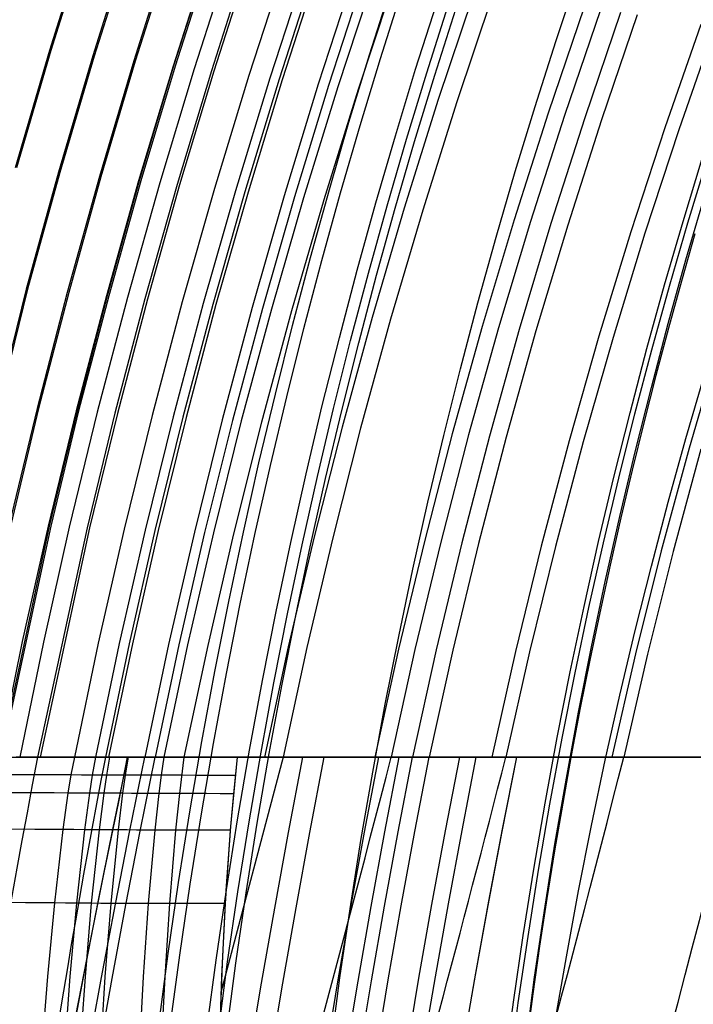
# Model space of a CAD drawing. Extents: x 112 to 670, y -274 to 273.
# Tile 20 of 84: x 130 to 160, y 15 to 59. Entities that reach past the tile are written whole.
import ezdxf

# ---------------------------------------------------------------- set-up
doc = ezdxf.new("R2010")
doc.units = 0
doc.layers.add('PREDEFINITO', color=7, linetype='CONTINUOUS')

msp = doc.modelspace()

# ---------------------------------------------------------------- linework, layer by layer
at = {"layer": 'PREDEFINITO'}
for p, q in [((133.253, 62.615, 143.615), (131.612, 57.366, 143.598)), ((133.311, 62.607, 142.438), (131.671, 57.359, 142.421)), ((135.187, 62.328, 105.339), (133.549, 57.122, 105.324)), ((135.249, 62.319, 104.161), (133.611, 57.114, 104.146)), ((137.011, 62.057, 72.186), (135.375, 56.892, 72.172)), ((137.08, 62.047, 71.012), (135.445, 56.883, 70.998)), ((138.784, 61.785, 271.655), (137.142, 56.663, 271.642)), ((138.796, 61.792, 42.756), (137.163, 56.667, 42.743)), ((138.865, 61.782, 41.572), (137.232, 56.658, 41.56)), ((139.727, 61.645, 271.619), (138.086, 56.544, 271.606)), ((140.484, 61.542, 18.511), (138.853, 56.454, 18.5)), ((140.597, 61.525, 17.366), (138.967, 56.44, 17.356)), ((142.171, 61.282, 271.458), (140.533, 56.236, 271.445)), ((143.107, 61.143, 271.33), (141.47, 56.118, 271.317)), ((143.51, 61.093, -6.806), (141.884, 56.073, -6.816)), ((143.653, 61.072, -8.039), (142.027, 56.054, -8.049)), ((145.26, 60.835, -15.327), (143.638, 55.853, -15.335)), ((145.716, 60.768, -16.162), (144.095, 55.796, -16.169)), ((146.149, 60.692, 270.513), (144.517, 55.734, 270.502)), ((147.05, 60.558, 270.157), (145.419, 55.62, 270.147)), ((150.641, 60.025, 268.24), (149.015, 55.168, 268.231)), ((151.471, 59.902, 267.679), (149.846, 55.063, 267.67)), ((155.552, 59.297, 264.216), (153.934, 54.548, 264.208)), ((156.284, 59.189, 263.47), (154.667, 54.456, 263.463)), ((157.173, 59.07, -17.878), (155.571, 54.352, -17.875)), ((157.922, 58.958, -17.39), (156.32, 54.257, -17.386)), ((160.764, 58.524, 258.042), (159.154, 53.891, 258.036)), ((161.392, 58.431, 257.161), (159.783, 53.812, 257.155)), ((131.612, 57.366, 143.598), (130.07, 52.105, 143.583)), ((131.671, 57.359, 142.421), (130.128, 52.099, 142.407)), ((133.549, 57.122, 105.324), (132.009, 51.904, 105.311)), ((133.611, 57.114, 104.146), (132.07, 51.897, 104.133)), ((135.375, 56.892, 72.172), (133.837, 51.714, 72.161)), ((135.445, 56.883, 70.998), (133.907, 51.707, 70.987)), ((137.142, 56.663, 271.642), (135.597, 51.526, 271.63)), ((137.163, 56.667, 42.743), (135.626, 51.528, 42.733)), ((137.232, 56.658, 41.56), (135.695, 51.521, 41.549)), ((138.086, 56.544, 271.606), (136.543, 51.428, 271.594)), ((138.853, 56.454, 18.5), (137.319, 51.352, 18.491)), ((138.967, 56.44, 17.356), (137.433, 51.34, 17.346)), ((140.533, 56.236, 271.445), (138.992, 51.173, 271.434)), ((141.47, 56.118, 271.317), (139.93, 51.076, 271.307)), ((141.884, 56.073, -6.816), (140.353, 51.037, -6.824)), ((142.027, 56.054, -8.049), (140.496, 51.022, -8.058)), ((143.638, 55.853, -15.335), (142.11, 50.855, -15.341)), ((144.095, 55.796, -16.169), (142.569, 50.808, -16.175)), ((144.517, 55.734, 270.502), (142.98, 50.759, 270.492)), ((145.419, 55.62, 270.147), (143.883, 50.665, 270.137)), ((149.015, 55.168, 268.231), (147.484, 50.291, 268.223)), ((149.846, 55.063, 267.67), (148.316, 50.204, 267.662)), ((153.934, 54.548, 264.208), (152.409, 49.779, 264.202)), ((154.667, 54.456, 263.463), (153.142, 49.703, 263.456)), ((155.571, 54.352, -17.875), (154.059, 49.615, -17.872)), ((156.32, 54.257, -17.386), (154.809, 49.537, -17.383)), ((159.154, 53.891, 258.036), (157.635, 49.237, 258.03)), ((159.783, 53.812, 257.155), (158.264, 49.171, 257.15)), ((132.009, 51.904, 105.311), (130.566, 46.675, 105.3)), ((132.07, 51.897, 104.133), (130.627, 46.67, 104.123)), ((133.837, 51.714, 72.161), (132.395, 46.525, 72.151)), ((133.907, 51.707, 70.987), (132.465, 46.519, 70.977)), ((135.597, 51.526, 271.63), (134.151, 46.377, 271.621)), ((135.626, 51.528, 42.733), (134.186, 46.377, 42.724)), ((135.695, 51.521, 41.549), (134.255, 46.371, 41.54)), ((136.543, 51.428, 271.594), (135.097, 46.299, 271.584)), ((137.319, 51.352, 18.491), (135.88, 46.238, 18.483)), ((137.433, 51.34, 17.346), (135.994, 46.228, 17.339)), ((138.992, 51.173, 271.434), (137.548, 46.097, 271.425)), ((139.93, 51.076, 271.307), (138.487, 46.02, 271.298)), ((140.353, 51.037, -6.824), (138.917, 45.988, -6.832)), ((140.496, 51.022, -8.058), (139.06, 45.976, -8.065)), ((142.11, 50.855, -15.341), (140.677, 45.844, -15.347)), ((142.569, 50.808, -16.175), (141.137, 45.806, -16.179)), ((142.98, 50.759, 270.492), (141.539, 45.769, 270.484)), ((143.883, 50.665, 270.137), (142.443, 45.694, 270.13)), ((147.484, 50.291, 268.223), (146.047, 45.398, 268.217)), ((148.316, 50.204, 267.662), (146.88, 45.329, 267.656)), ((152.409, 49.779, 264.202), (150.977, 44.992, 264.196)), ((153.142, 49.703, 263.456), (151.711, 44.932, 263.451)), ((154.059, 49.615, -17.872), (152.638, 44.86, -17.87)), ((154.809, 49.537, -17.383), (153.388, 44.798, -17.38)), ((157.635, 49.237, 258.03), (156.207, 44.562, 258.026)), ((158.264, 49.171, 257.15), (156.837, 44.51, 257.146)), ((130.566, 46.675, 105.3), (127.968, 36.196, 105.285)), ((130.627, 46.67, 104.123), (128.029, 36.194, 104.108)), ((132.395, 46.525, 72.151), (131.049, 41.327, 72.143)), ((132.465, 46.519, 70.977), (131.119, 41.322, 70.97)), ((134.151, 46.377, 271.621), (132.8, 41.218, 271.613)), ((134.186, 46.377, 42.724), (132.841, 41.217, 42.717)), ((134.255, 46.371, 41.54), (132.911, 41.213, 41.534)), ((135.097, 46.299, 271.584), (133.747, 41.16, 271.577)), ((135.88, 46.238, 18.483), (134.536, 41.114, 18.477)), ((135.994, 46.228, 17.339), (134.651, 41.107, 17.333)), ((137.548, 46.097, 271.425), (136.2, 41.01, 271.417)), ((138.487, 46.02, 271.298), (137.139, 40.953, 271.291)), ((138.917, 45.988, -6.832), (137.575, 40.928, -6.837)), ((139.06, 45.976, -8.065), (137.719, 40.919, -8.071)), ((140.677, 45.844, -15.347), (139.338, 40.82, -15.351)), ((141.137, 45.806, -16.179), (139.798, 40.792, -16.183)), ((141.539, 45.769, 270.484), (140.194, 40.766, 270.478)), ((142.443, 45.694, 270.13), (141.098, 40.711, 270.124)), ((146.047, 45.398, 268.217), (144.704, 40.49, 268.211)), ((146.88, 45.329, 267.656), (145.538, 40.439, 267.651)), ((150.977, 44.992, 264.196), (149.637, 40.189, 264.192)), ((151.711, 44.932, 263.451), (150.372, 40.144, 263.447)), ((152.638, 44.86, -17.87), (151.307, 40.089, -17.868)), ((153.388, 44.798, -17.38), (152.058, 40.043, -17.378)), ((156.207, 44.562, 258.026), (154.871, 39.869, 258.022)), ((156.837, 44.51, 257.146), (155.502, 39.83, 257.142)), ((161.572, 44.12, 249.565), (160.24, 39.541, 249.562)), ((131.049, 41.327, 72.143), (129.798, 36.122, 72.138)), ((131.119, 41.322, 70.97), (129.869, 36.119, 70.964)), ((132.8, 41.218, 271.613), (131.546, 36.051, 271.607)), ((132.841, 41.217, 42.717), (131.591, 36.05, 42.712)), ((132.911, 41.213, 41.534), (131.66, 36.047, 41.529)), ((133.747, 41.16, 271.577), (132.493, 36.013, 271.571)), ((134.536, 41.114, 18.477), (133.287, 35.982, 18.473)), ((134.651, 41.107, 17.333), (133.401, 35.977, 17.328)), ((136.2, 41.01, 271.417), (134.947, 35.914, 271.412)), ((137.139, 40.953, 271.291), (135.887, 35.876, 271.286)), ((137.575, 40.928, -6.837), (136.327, 35.859, -6.842)), ((137.719, 40.919, -8.071), (136.471, 35.853, -8.075)), ((139.338, 40.82, -15.351), (138.091, 35.788, -15.354)), ((139.798, 40.792, -16.183), (138.552, 35.769, -16.186)), ((140.194, 40.766, 270.478), (138.942, 35.753, 270.474)), ((141.098, 40.711, 270.124), (139.847, 35.716, 270.12)), ((144.704, 40.49, 268.211), (143.455, 35.57, 268.208)), ((145.538, 40.439, 267.651), (144.289, 35.537, 267.647)), ((149.637, 40.189, 264.192), (148.39, 35.371, 264.189)), ((150.372, 40.144, 263.447), (149.125, 35.342, 263.444)), ((151.307, 40.089, -17.868), (150.066, 35.305, -17.867)), ((152.058, 40.043, -17.378), (150.817, 35.275, -17.377)), ((154.871, 39.869, 258.022), (153.626, 35.16, 258.02)), ((155.502, 39.83, 257.142), (154.257, 35.135, 257.14)), ((160.24, 39.541, 249.562), (158.997, 34.943, 249.56)), ((160.776, 39.508, 248.59), (159.534, 34.922, 248.588)), ((131.591, 36.05, 42.712), (129.372, 25.703, 42.708)), ((131.66, 36.047, 41.529), (129.441, 25.703, 41.525)), ((131.546, 36.051, 271.607), (130.388, 30.879, 271.604)), ((133.287, 35.982, 18.473), (131.068, 25.703, 18.469)), ((133.401, 35.977, 17.328), (131.183, 25.703, 17.325)), ((132.493, 36.013, 271.571), (131.335, 30.86, 271.568)), ((134.947, 35.914, 271.412), (133.789, 30.811, 271.409)), ((135.887, 35.876, 271.286), (134.729, 30.792, 271.283)), ((136.327, 35.859, -6.842), (135.172, 30.783, -6.844)), ((136.471, 35.853, -8.075), (135.316, 30.78, -8.078)), ((138.091, 35.788, -15.354), (136.937, 30.748, -15.356)), ((138.552, 35.769, -16.186), (137.398, 30.739, -16.187)), ((138.942, 35.753, 270.474), (137.785, 30.731, 270.471)), ((139.847, 35.716, 270.12), (138.69, 30.713, 270.117)), ((143.455, 35.57, 268.208), (142.299, 30.641, 268.205)), ((144.289, 35.537, 267.647), (143.133, 30.624, 267.645)), ((148.39, 35.371, 264.189), (147.235, 30.542, 264.187)), ((149.125, 35.342, 263.444), (147.97, 30.528, 263.442)), ((150.066, 35.305, -17.867), (148.915, 30.509, -17.866)), ((150.817, 35.275, -17.377), (149.666, 30.494, -17.376)), ((153.626, 35.16, 258.02), (152.472, 30.438, 258.018)), ((154.257, 35.135, 257.14), (153.103, 30.425, 257.138)), ((158.997, 34.943, 249.56), (157.845, 30.33, 249.559)), ((159.534, 34.922, 248.588), (158.381, 30.32, 248.587)), ((130.388, 30.879, 271.604), (129.324, 25.703, 271.603)), ((131.335, 30.86, 271.568), (130.271, 25.703, 271.567)), ((133.789, 30.811, 271.409), (132.725, 25.703, 271.408)), ((134.729, 30.792, 271.283), (133.666, 25.703, 271.282)), ((135.172, 30.783, -6.844), (134.109, 25.703, -6.845)), ((135.316, 30.78, -8.078), (134.253, 25.703, -8.078)), ((136.937, 30.748, -15.356), (135.874, 25.703, -15.356)), ((137.398, 30.739, -16.187), (136.335, 25.703, -16.188)), ((137.785, 30.731, 270.471), (136.722, 25.703, 270.47)), ((138.69, 30.713, 270.117), (137.627, 25.703, 270.116)), ((142.299, 30.641, 268.205), (141.236, 25.703, 268.205)), ((143.133, 30.624, 267.645), (142.07, 25.703, 267.644)), ((147.235, 30.542, 264.187), (146.172, 25.703, 264.186)), ((147.97, 30.528, 263.442), (146.907, 25.703, 263.441)), ((148.915, 30.509, -17.866), (147.853, 25.703, -17.865)), ((149.666, 30.494, -17.376), (148.605, 25.703, -17.375)), ((152.472, 30.438, 258.018), (151.41, 25.703, 258.018)), ((153.103, 30.425, 257.138), (152.041, 25.703, 257.138)), ((157.845, 30.33, 249.559), (156.783, 25.703, 249.558)), ((158.381, 30.32, 248.587), (157.319, 25.703, 248.586)), ((128.015, 25.703, 271.639), (130.271, 25.703, 271.567)), ((131.068, 25.703, 18.469), (130.111, 25.703, 30.493)), ((131.068, 25.703, 18.469), (130.15, 25.703, 29.904)), ((130.271, 25.703, 271.567), (131.5, 25.703, 271.508)), ((130.271, 25.703, 271.567), (131.5, 25.703, 271.508)), ((134.109, 25.703, -6.845), (131.068, 25.703, 18.469)), ((134.109, 25.703, -6.845), (131.068, 25.703, 18.469)), ((131.5, 25.703, 271.508), (132.113, 25.703, 271.465)), ((131.5, 25.703, 271.508), (132.113, 25.703, 271.465)), ((132.113, 25.703, 271.465), (132.725, 25.703, 271.408)), ((132.113, 25.703, 271.465), (132.725, 25.703, 271.408)), ((132.725, 25.703, 271.408), (132.567, 24.906, 271.359)), ((132.725, 25.703, 271.408), (133.196, 25.703, 271.351)), ((132.725, 25.703, 271.408), (133.196, 25.703, 271.351)), ((133.196, 25.703, 271.351), (133.666, 25.703, 271.282)), ((133.196, 25.703, 271.351), (133.666, 25.703, 271.282)), ((133.666, 25.703, 271.282), (133.516, 24.903, 271.232)), ((133.666, 25.703, 271.282), (133.982, 25.703, 271.226)), ((133.666, 25.703, 271.282), (134.052, 25.703, 271.213)), ((133.982, 25.703, 271.226), (134.298, 25.703, 271.164)), ((134.052, 25.703, 271.213), (134.438, 25.703, 271.135)), ((134.511, 25.703, -10.079), (134.109, 25.703, -6.845)), ((134.514, 25.703, -10.1), (134.109, 25.703, -6.845)), ((134.298, 25.703, 271.164), (134.155, 24.901, 271.114)), ((134.298, 25.703, 271.164), (134.713, 25.703, 271.073)), ((135.099, 25.703, -13.154), (134.425, 22.464, -12.892)), ((134.438, 25.703, 271.135), (134.822, 25.703, 271.047)), ((134.663, 25.703, -11.055), (134.511, 25.703, -10.079)), ((134.636, 25.703, -10.894), (134.514, 25.703, -10.1)), ((134.772, 25.703, -11.67), (134.636, 25.703, -10.894)), ((134.837, 25.703, -12.004), (134.663, 25.703, -11.055)), ((134.713, 25.703, 271.073), (135.126, 25.703, 270.97)), ((134.716, 23.703, -13.154), (135.099, 25.703, -13.154)), ((134.926, 25.703, -12.425), (134.772, 25.703, -11.67)), ((134.822, 25.703, 271.047), (135.205, 25.703, 270.949)), ((134.934, 25.703, -12.466), (134.837, 25.703, -12.004)), ((135.01, 25.703, -12.793), (134.926, 25.703, -12.425)), ((135.04, 25.703, -12.917), (134.934, 25.703, -12.466)), ((135.126, 25.703, 270.97), (134.991, 24.899, 270.917)), ((135.099, 25.703, -13.154), (135.01, 25.703, -12.793)), ((135.154, 25.703, -13.357), (135.04, 25.703, -12.917)), ((135.179, 25.703, -13.452), (135.099, 25.703, -13.154)), ((135.099, 25.703, -13.154), (152.535, 25.703, -13.154)), ((135.126, 25.703, 270.97), (135.528, 25.703, 270.859)), ((135.276, 25.703, -13.786), (135.154, 25.703, -13.357)), ((135.264, 25.703, -13.744), (135.179, 25.703, -13.452)), ((135.205, 25.703, 270.949), (135.586, 25.703, 270.842)), ((135.207, 22.413, -15.096), (135.874, 25.703, -15.356)), ((135.353, 25.703, -14.03), (135.264, 25.703, -13.744)), ((135.409, 25.703, -14.201), (135.276, 25.703, -13.786)), ((135.447, 25.703, -14.309), (135.353, 25.703, -14.03)), ((135.48, 25.703, -14.403), (135.409, 25.703, -14.201)), ((135.545, 25.703, -14.582), (135.447, 25.703, -14.309)), ((135.553, 25.703, -14.602), (135.48, 25.703, -14.403)), ((135.528, 25.703, 270.859), (135.928, 25.703, 270.739)), ((135.65, 25.703, -14.848), (135.545, 25.703, -14.582)), ((135.629, 25.703, -14.796), (135.553, 25.703, -14.602)), ((135.586, 25.703, 270.842), (135.967, 25.703, 270.727)), ((135.708, 25.703, -14.987), (135.629, 25.703, -14.796)), ((135.759, 25.703, -15.106), (135.65, 25.703, -14.848)), ((135.671, 22.394, -15.928), (136.335, 25.703, -16.188)), ((135.789, 25.703, -15.174), (135.708, 25.703, -14.987)), ((135.874, 25.703, -15.356), (135.759, 25.703, -15.106)), ((135.874, 25.703, -15.356), (135.789, 25.703, -15.174)), ((135.983, 25.703, -15.574), (135.874, 25.703, -15.356)), ((135.983, 25.703, -15.574), (135.874, 25.703, -15.356)), ((135.928, 25.703, 270.739), (136.326, 25.703, 270.609)), ((135.967, 25.703, 270.727), (136.345, 25.703, 270.602)), ((136.096, 25.703, -15.785), (135.983, 25.703, -15.574)), ((136.096, 25.703, -15.785), (135.983, 25.703, -15.574)), ((136.213, 25.703, -15.99), (136.096, 25.703, -15.785)), ((136.213, 25.703, -15.99), (136.096, 25.703, -15.785)), ((136.335, 25.703, -16.188), (136.213, 25.703, -15.99)), ((136.335, 25.703, -16.188), (136.213, 25.703, -15.99)), ((136.326, 25.703, 270.609), (136.722, 25.703, 270.47)), ((136.407, 25.703, -16.299), (136.335, 25.703, -16.188)), ((136.454, 25.703, -16.369), (136.335, 25.703, -16.188)), ((136.345, 25.703, 270.602), (136.722, 25.703, 270.47)), ((136.481, 25.703, -16.408), (136.407, 25.703, -16.299)), ((136.577, 25.703, -16.545), (136.454, 25.703, -16.369)), ((136.555, 25.703, -16.515), (136.481, 25.703, -16.408)), ((136.632, 25.703, -16.62), (136.555, 25.703, -16.515)), ((136.704, 25.703, -16.715), (136.577, 25.703, -16.545)), ((136.722, 25.703, 270.47), (136.603, 24.894, 270.413)), ((136.709, 25.703, -16.722), (136.632, 25.703, -16.62)), ((136.834, 25.703, -16.88), (136.704, 25.703, -16.715)), ((136.788, 25.703, -16.823), (136.709, 25.703, -16.722)), ((136.722, 25.703, 270.47), (137.176, 25.703, 270.299)), ((136.722, 25.703, 270.47), (137.176, 25.703, 270.299)), ((136.868, 25.703, -16.922), (136.788, 25.703, -16.823)), ((136.968, 25.703, -17.039), (136.834, 25.703, -16.88)), ((136.95, 25.703, -17.018), (136.868, 25.703, -16.922)), ((137.033, 25.703, -17.113), (136.95, 25.703, -17.018)), ((137.105, 25.703, -17.193), (136.968, 25.703, -17.039)), ((137.117, 25.703, -17.205), (137.033, 25.703, -17.113)), ((137.246, 25.703, -17.341), (137.105, 25.703, -17.193)), ((137.202, 25.703, -17.296), (137.117, 25.703, -17.205)), ((137.176, 25.703, 270.299), (137.627, 25.703, 270.116)), ((137.176, 25.703, 270.299), (137.627, 25.703, 270.116)), ((137.288, 25.703, -17.384), (137.202, 25.703, -17.296)), ((137.39, 25.703, -17.484), (137.246, 25.703, -17.341)), ((137.376, 25.703, -17.47), (137.288, 25.703, -17.384)), ((137.465, 25.703, -17.555), (137.376, 25.703, -17.47)), ((137.537, 25.703, -17.621), (137.39, 25.703, -17.484)), ((137.627, 25.703, 270.116), (137.419, 24.075, 269.989)), ((137.555, 25.703, -17.637), (137.465, 25.703, -17.555)), ((137.687, 25.703, -17.753), (137.537, 25.703, -17.621)), ((137.646, 25.703, -17.718), (137.555, 25.703, -17.637)), ((137.627, 25.703, 270.116), (138.231, 25.703, 269.852)), ((137.627, 25.703, 270.116), (138.091, 25.703, 269.915)), ((137.738, 25.703, -17.796), (137.646, 25.703, -17.718)), ((137.84, 25.703, -17.88), (137.687, 25.703, -17.753)), ((137.832, 25.703, -17.873), (137.738, 25.703, -17.796)), ((137.926, 25.703, -17.948), (137.832, 25.703, -17.873)), ((137.996, 25.703, -18.001), (137.84, 25.703, -17.88)), ((138.021, 25.703, -18.02), (137.926, 25.703, -17.948)), ((138.154, 25.703, -18.117), (137.996, 25.703, -18.001)), ((138.118, 25.703, -18.091), (138.021, 25.703, -18.02)), ((138.091, 25.703, 269.915), (138.551, 25.703, 269.703)), ((138.215, 25.703, -18.16), (138.118, 25.703, -18.091)), ((138.316, 25.703, -18.228), (138.154, 25.703, -18.117)), ((138.314, 25.703, -18.226), (138.215, 25.703, -18.16)), ((138.231, 25.703, 269.852), (138.829, 25.703, 269.569)), ((138.413, 25.703, -18.291), (138.314, 25.703, -18.226)), ((138.48, 25.703, -18.334), (138.316, 25.703, -18.228)), ((138.514, 25.703, -18.354), (138.413, 25.703, -18.291)), ((138.646, 25.703, -18.434), (138.48, 25.703, -18.334)), ((138.615, 25.703, -18.416), (138.514, 25.703, -18.354)), ((138.551, 25.703, 269.703), (139.008, 25.703, 269.48)), ((138.717, 25.703, -18.475), (138.615, 25.703, -18.416)), ((138.815, 25.703, -18.529), (138.646, 25.703, -18.434)), ((138.82, 25.703, -18.532), (138.717, 25.703, -18.475)), ((138.987, 25.703, -18.62), (138.815, 25.703, -18.529)), ((139.029, 25.703, -18.641), (138.82, 25.703, -18.532)), ((138.829, 25.703, 269.569), (139.421, 25.703, 269.267)), ((139.16, 25.703, -18.705), (138.987, 25.703, -18.62)), ((139.008, 25.703, 269.48), (139.461, 25.703, 269.246)), ((139.241, 25.703, -18.743), (139.029, 25.703, -18.641)), ((139.336, 25.703, -18.785), (139.16, 25.703, -18.705)), ((139.456, 25.703, -18.837), (139.241, 25.703, -18.743)), ((142.07, 25.703, 267.644), (139.282, 15.157, 267.672)), ((139.514, 25.703, -18.86), (139.336, 25.703, -18.785)), ((139.421, 25.703, 269.267), (140.007, 25.703, 268.947)), ((139.674, 25.703, -18.923), (139.456, 25.703, -18.837)), ((139.461, 25.703, 269.246), (139.911, 25.703, 269.001)), ((139.694, 25.703, -18.931), (139.514, 25.703, -18.86)), ((139.896, 25.703, -19.003), (139.674, 25.703, -18.923)), ((139.876, 25.703, -18.996), (139.694, 25.703, -18.931)), ((140.007, 25.703, 268.947), (139.709, 22.599, 268.655)), ((140.007, 25.703, 268.947), (139.84, 24.067, 268.802)), ((140.059, 25.703, -19.057), (139.876, 25.703, -18.996)), ((140.119, 25.703, -19.075), (139.896, 25.703, -19.003)), ((139.911, 25.703, 269.001), (140.356, 25.703, 268.746)), ((140.531, 25.703, 268.643), (140.007, 25.703, 268.947)), ((140.244, 25.703, -19.112), (140.059, 25.703, -19.057)), ((140.345, 25.703, -19.14), (140.119, 25.703, -19.075)), ((140.431, 25.703, -19.163), (140.244, 25.703, -19.112)), ((140.574, 25.703, -19.198), (140.345, 25.703, -19.14)), ((140.356, 25.703, 268.746), (140.798, 25.703, 268.48)), ((140.62, 25.703, -19.209), (140.431, 25.703, -19.163)), ((141.05, 25.703, 268.323), (140.531, 25.703, 268.643)), ((140.805, 25.703, -19.249), (140.574, 25.703, -19.198)), ((140.81, 25.703, -19.25), (140.62, 25.703, -19.209)), ((140.798, 25.703, 268.48), (141.236, 25.703, 268.205)), ((141.037, 25.703, -19.293), (140.805, 25.703, -19.249)), ((141.001, 25.703, -19.287), (140.81, 25.703, -19.25)), ((141.193, 25.703, -19.319), (141.001, 25.703, -19.287)), ((141.272, 25.703, -19.33), (141.037, 25.703, -19.293)), ((141.562, 25.703, 267.991), (141.05, 25.703, 268.323)), ((141.387, 25.703, -19.346), (141.193, 25.703, -19.319)), ((141.236, 25.703, 268.205), (141.655, 25.703, 267.929)), ((141.508, 25.703, -19.361), (141.272, 25.703, -19.33)), ((141.582, 25.703, -19.369), (141.387, 25.703, -19.346)), ((141.746, 25.703, -19.384), (141.508, 25.703, -19.361)), ((142.07, 25.703, 267.644), (141.562, 25.703, 267.991)), ((141.778, 25.703, -19.387), (141.582, 25.703, -19.369)), ((141.655, 25.703, 267.929), (142.07, 25.703, 267.644)), ((141.985, 25.703, -19.401), (141.746, 25.703, -19.384)), ((141.974, 25.703, -19.4), (141.778, 25.703, -19.387)), ((142.172, 25.703, -19.409), (141.974, 25.703, -19.4)), ((142.226, 25.703, -19.411), (141.985, 25.703, -19.401)), ((142.07, 25.703, 267.644), (142.606, 25.703, 267.258)), ((142.708, 25.703, 267.183), (142.07, 25.703, 267.644)), ((142.37, 25.703, -19.414), (142.172, 25.703, -19.409)), ((142.467, 25.703, -19.415), (142.226, 25.703, -19.411)), ((142.309, 22.324, -19.13), (142.952, 25.703, -19.402)), ((142.569, 25.703, -19.414), (142.37, 25.703, -19.414)), ((142.709, 25.703, -19.412), (142.467, 25.703, -19.415)), ((142.769, 25.703, -19.41), (142.569, 25.703, -19.414)), ((142.606, 25.703, 267.258), (143.136, 25.703, 266.858)), ((143.337, 25.703, 266.702), (142.708, 25.703, 267.183)), ((142.952, 25.703, -19.402), (142.709, 25.703, -19.412)), ((142.968, 25.703, -19.401), (142.769, 25.703, -19.41)), ((143.191, 25.703, -19.387), (142.952, 25.703, -19.402)), ((143.169, 25.703, -19.388), (142.968, 25.703, -19.401)), ((143.136, 25.703, 266.858), (143.659, 25.703, 266.444)), ((143.369, 25.703, -19.371), (143.169, 25.703, -19.388)), ((143.429, 25.703, -19.365), (143.191, 25.703, -19.387)), ((143.265, 22.327, -19.03), (143.907, 25.703, -19.304)), ((143.956, 25.703, 266.201), (143.337, 25.703, 266.702)), ((143.57, 25.703, -19.349), (143.369, 25.703, -19.371)), ((143.668, 25.703, -19.337), (143.429, 25.703, -19.365)), ((143.771, 25.703, -19.324), (143.57, 25.703, -19.349)), ((143.659, 25.703, 266.444), (144.175, 25.703, 266.017)), ((143.907, 25.703, -19.304), (143.668, 25.703, -19.337)), ((143.972, 25.703, -19.294), (143.771, 25.703, -19.324)), ((144.217, 25.703, -19.251), (143.907, 25.703, -19.304)), ((144.565, 25.703, 265.681), (143.956, 25.703, 266.201)), ((144.173, 25.703, -19.26), (143.972, 25.703, -19.294)), ((144.373, 25.703, -19.221), (144.173, 25.703, -19.26)), ((144.175, 25.703, 266.017), (144.684, 25.703, 265.577)), ((144.526, 25.703, -19.189), (144.217, 25.703, -19.251)), ((144.574, 25.703, -19.179), (144.373, 25.703, -19.221)), ((144.835, 25.703, -19.117), (144.526, 25.703, -19.189)), ((145.165, 25.703, 265.145), (144.565, 25.703, 265.681)), ((144.774, 25.703, -19.132), (144.574, 25.703, -19.179)), ((144.684, 25.703, 265.577), (145.187, 25.703, 265.125)), ((144.973, 25.703, -19.082), (144.774, 25.703, -19.132)), ((145.143, 25.703, -19.036), (144.835, 25.703, -19.117)), ((145.172, 25.703, -19.028), (144.973, 25.703, -19.082)), ((145.449, 25.703, -18.945), (145.143, 25.703, -19.036)), ((145.755, 25.703, 264.592), (145.165, 25.703, 265.145)), ((145.371, 25.703, -18.969), (145.172, 25.703, -19.028)), ((145.187, 25.703, 265.125), (145.683, 25.703, 264.661)), ((145.568, 25.703, -18.907), (145.371, 25.703, -18.969)), ((145.753, 25.703, -18.845), (145.449, 25.703, -18.945)), ((145.765, 25.703, -18.841), (145.568, 25.703, -18.907)), ((145.683, 25.703, 264.661), (146.172, 25.703, 264.186)), ((145.716, 22.345, -18.336), (146.356, 25.703, -18.617)), ((146.056, 25.703, -18.735), (145.753, 25.703, -18.845)), ((146.336, 25.703, 264.024), (145.755, 25.703, 264.592)), ((145.961, 25.703, -18.771), (145.765, 25.703, -18.841)), ((146.156, 25.703, -18.697), (145.961, 25.703, -18.771)), ((146.356, 25.703, -18.617), (146.056, 25.703, -18.735)), ((146.35, 25.703, -18.619), (146.156, 25.703, -18.697)), ((146.172, 25.703, 264.186), (146.907, 25.703, 263.441)), ((146.907, 25.703, 263.441), (146.336, 25.703, 264.024)), ((146.543, 25.703, -18.538), (146.35, 25.703, -18.619)), ((146.585, 25.703, -18.52), (146.356, 25.703, -18.617)), ((146.735, 25.703, -18.452), (146.543, 25.703, -18.538)), ((146.812, 25.703, -18.417), (146.585, 25.703, -18.52)), ((146.623, 22.355, -17.912), (147.261, 25.703, -18.196)), ((146.925, 25.703, -18.364), (146.735, 25.703, -18.452)), ((147.038, 25.703, -18.309), (146.812, 25.703, -18.417)), ((146.907, 25.703, 263.441), (147.504, 25.703, 262.808)), ((147.593, 25.703, 262.711), (146.907, 25.703, 263.441)), ((147.114, 25.703, -18.271), (146.925, 25.703, -18.364)), ((147.261, 25.703, -18.196), (147.038, 25.703, -18.309)), ((147.301, 25.703, -18.175), (147.114, 25.703, -18.271)), ((147.215, 22.363, -17.579), (147.853, 25.703, -17.865)), ((147.559, 25.703, -18.035), (147.261, 25.703, -18.196)), ((147.487, 25.703, -18.075), (147.301, 25.703, -18.175)), ((147.671, 25.703, -17.972), (147.487, 25.703, -18.075)), ((147.504, 25.703, 262.808), (148.09, 25.703, 262.161)), ((147.853, 25.703, -17.865), (147.559, 25.703, -18.035)), ((148.265, 25.703, 261.962), (147.593, 25.703, 262.711)), ((147.853, 25.703, -17.865), (147.671, 25.703, -17.972)), ((148.044, 25.703, -17.749), (147.853, 25.703, -17.865)), ((148.044, 25.703, -17.749), (147.853, 25.703, -17.865)), ((147.967, 22.375, -17.087), (148.605, 25.703, -17.375)), ((148.233, 25.703, -17.628), (148.044, 25.703, -17.749)), ((148.233, 25.703, -17.628), (148.044, 25.703, -17.749)), ((148.09, 25.703, 262.161), (148.667, 25.703, 261.5)), ((148.42, 25.703, -17.504), (148.233, 25.703, -17.628)), ((148.42, 25.703, -17.504), (148.233, 25.703, -17.628)), ((148.925, 25.703, 261.196), (148.265, 25.703, 261.962)), ((148.605, 25.703, -17.375), (148.42, 25.703, -17.504)), ((148.605, 25.703, -17.375), (148.42, 25.703, -17.504)), ((148.783, 25.703, -17.247), (148.605, 25.703, -17.375)), ((148.858, 25.703, -17.191), (148.605, 25.703, -17.375)), ((148.667, 25.703, 261.5), (149.233, 25.703, 260.826)), ((148.959, 25.703, -17.114), (148.783, 25.703, -17.247)), ((149.108, 25.703, -16.999), (148.858, 25.703, -17.191)), ((149.571, 25.703, 260.413), (148.925, 25.703, 261.196)), ((149.133, 25.703, -16.979), (148.959, 25.703, -17.114)), ((149.353, 25.703, -16.8), (149.108, 25.703, -16.999)), ((149.306, 25.703, -16.839), (149.133, 25.703, -16.979)), ((149.233, 25.703, 260.826), (150.339, 25.703, 259.443)), ((149.645, 25.703, -16.551), (149.306, 25.703, -16.839)), ((149.339, 22.402, -15.954), (149.978, 25.703, -16.248)), ((149.595, 25.703, -16.594), (149.353, 25.703, -16.8)), ((150.206, 25.703, 259.615), (149.571, 25.703, 260.413)), ((149.834, 25.703, -16.382), (149.595, 25.703, -16.594)), ((149.978, 25.703, -16.248), (149.645, 25.703, -16.551)), ((150.068, 25.703, -16.162), (149.834, 25.703, -16.382)), ((150.166, 25.703, -16.068), (149.978, 25.703, -16.248)), ((150.299, 25.703, -15.936), (150.068, 25.703, -16.162)), ((150.078, 22.42, -15.204), (150.716, 25.703, -15.501)), ((150.352, 25.703, -15.883), (150.166, 25.703, -16.068)), ((150.829, 25.703, 258.802), (150.206, 25.703, 259.615)), ((150.527, 25.703, -15.703), (150.299, 25.703, -15.936)), ((150.339, 25.703, 259.443), (151.41, 25.703, 258.018)), ((150.716, 25.703, -15.501), (150.352, 25.703, -15.883)), ((150.751, 25.703, -15.463), (150.527, 25.703, -15.703)), ((150.957, 25.703, -15.233), (150.716, 25.703, -15.501)), ((150.971, 25.703, -15.217), (150.751, 25.703, -15.463)), ((152.041, 25.703, 257.138), (150.829, 25.703, 258.802)), ((151.194, 25.703, -14.958), (150.957, 25.703, -15.233)), ((151.188, 25.703, -14.965), (150.971, 25.703, -15.217)), ((151.402, 25.703, -14.706), (151.188, 25.703, -14.965)), ((151.427, 25.703, -14.675), (151.194, 25.703, -14.958)), ((151.613, 25.703, -14.442), (151.402, 25.703, -14.706)), ((151.41, 25.703, 258.018), (152.041, 25.703, 257.138)), ((151.656, 25.703, -14.385), (151.427, 25.703, -14.675)), ((151.82, 25.703, -14.171), (151.613, 25.703, -14.442)), ((151.882, 25.703, -14.088), (151.656, 25.703, -14.385)), ((152.225, 25.703, -13.611), (151.82, 25.703, -14.171)), ((151.874, 22.374, -12.839), (152.535, 25.703, -13.154)), ((152.103, 25.703, -13.784), (151.882, 25.703, -14.088)), ((151.894, 22.476, -12.849), (152.535, 25.703, -13.154)), ((152.041, 25.703, 257.138), (153.292, 25.703, 255.308)), ((153.442, 25.703, 255.08), (152.041, 25.703, 257.138)), ((152.321, 25.703, -13.472), (152.103, 25.703, -13.784)), ((152.618, 25.703, -13.028), (152.225, 25.703, -13.611)), ((152.535, 25.703, -13.154), (152.321, 25.703, -13.472)), ((152.535, 25.703, -13.154), (152.866, 25.703, -12.637)), ((152.998, 25.703, -12.422), (152.618, 25.703, -13.028)), ((152.866, 25.703, -12.637), (153.189, 25.703, -12.103)), ((153.368, 25.703, -11.794), (152.998, 25.703, -12.422)), ((153.189, 25.703, -12.103), (153.503, 25.703, -11.553)), ((153.292, 25.703, 255.308), (154.498, 25.703, 253.431)), ((153.726, 25.703, -11.145), (153.368, 25.703, -11.794)), ((154.787, 25.703, 252.964), (153.442, 25.703, 255.08)), ((153.503, 25.703, -11.553), (153.809, 25.703, -10.988)), ((154.073, 25.703, -10.476), (153.726, 25.703, -11.145)), ((153.809, 25.703, -10.988), (154.107, 25.703, -10.408)), ((154.41, 25.703, -9.787), (154.073, 25.703, -10.476)), ((154.107, 25.703, -10.408), (154.398, 25.703, -9.813)), ((154.398, 25.703, -9.813), (154.681, 25.703, -9.203)), ((154.737, 25.703, -9.079), (154.41, 25.703, -9.787)), ((154.498, 25.703, 253.431), (155.66, 25.703, 251.513)), ((154.681, 25.703, -9.203), (154.957, 25.703, -8.58)), ((155.055, 25.703, -8.352), (154.737, 25.703, -9.079)), ((156.078, 25.703, 250.798), (154.787, 25.703, 252.964)), ((154.957, 25.703, -8.58), (155.489, 25.703, -7.295)), ((155.363, 25.703, -7.608), (155.055, 25.703, -8.352)), ((155.663, 25.703, -6.847), (155.363, 25.703, -7.608)), ((155.489, 25.703, -7.295), (155.995, 25.703, -5.96)), ((155.66, 25.703, 251.513), (157.319, 25.703, 248.586)), ((156.239, 25.703, -5.277), (155.663, 25.703, -6.847)), ((155.995, 25.703, -5.96), (156.478, 25.703, -4.58)), ((157.319, 25.703, 248.586), (156.078, 25.703, 250.798)), ((156.785, 25.703, -3.648), (156.239, 25.703, -5.277)), ((156.478, 25.703, -4.58), (156.941, 25.703, -3.157)), ((157.304, 25.703, -1.966), (156.785, 25.703, -3.648)), ((156.941, 25.703, -3.157), (157.81, 25.703, -0.201)), ((158.277, 25.703, 1.534), (157.304, 25.703, -1.966)), ((157.319, 25.703, 248.586), (158.595, 25.703, 246.18)), ((158.722, 25.703, 245.931), (157.319, 25.703, 248.586)), ((157.81, 25.703, -0.201), (158.621, 25.703, 2.879)), ((162.671, 25.703, 20.279), (158.277, 25.703, 1.534)), ((158.595, 25.703, 246.18), (159.819, 25.703, 243.733)), ((158.621, 25.703, 2.879), (161.612, 25.703, 15.849)), ((160.064, 25.703, 243.227), (158.722, 25.703, 245.931)), ((159.819, 25.703, 243.733), (160.996, 25.703, 241.249)), ((161.348, 25.703, 240.48), (160.064, 25.703, 243.227)), ((131.329, 24.91, 271.459), (129.132, 24.917, 271.555)), ((131.948, 24.908, 271.416), (131.329, 24.91, 271.459)), ((132.567, 24.906, 271.359), (131.948, 24.908, 271.416)), ((132.567, 24.906, 271.359), (132.433, 24.097, 271.301)), ((133.042, 24.905, 271.302), (132.567, 24.906, 271.359)), ((133.516, 24.903, 271.232), (133.042, 24.905, 271.302)), ((133.516, 24.903, 271.232), (133.389, 24.092, 271.173)), ((133.836, 24.902, 271.176), (133.516, 24.903, 271.232)), ((134.155, 24.901, 271.114), (133.836, 24.902, 271.176)), ((134.155, 24.901, 271.114), (134.033, 24.089, 271.054)), ((134.574, 24.9, 271.021), (134.155, 24.901, 271.114)), ((134.991, 24.899, 270.917), (134.574, 24.9, 271.021)), ((134.991, 24.899, 270.917), (134.875, 24.085, 270.856)), ((135.397, 24.898, 270.806), (134.991, 24.899, 270.917)), ((135.8, 24.897, 270.685), (135.397, 24.898, 270.806)), ((136.203, 24.896, 270.554), (135.8, 24.897, 270.685)), ((136.603, 24.894, 270.413), (136.203, 24.896, 270.554)), ((136.603, 24.894, 270.413), (136.498, 24.079, 270.349)), ((137.061, 24.893, 270.24), (136.603, 24.894, 270.413)), ((137.517, 24.892, 270.056), (137.061, 24.893, 270.24)), ((138.127, 24.89, 269.79), (137.517, 24.892, 270.056)), ((138.731, 24.889, 269.505), (138.127, 24.89, 269.79)), ((139.329, 24.887, 269.2), (138.731, 24.889, 269.505)), ((139.92, 24.886, 268.877), (139.329, 24.887, 269.2)), ((131.187, 24.103, 271.401), (128.974, 24.114, 271.497)), ((131.811, 24.1, 271.358), (131.187, 24.103, 271.401)), ((132.433, 24.097, 271.301), (131.811, 24.1, 271.358)), ((132.433, 24.097, 271.301), (132.206, 22.46, 271.166)), ((132.912, 24.094, 271.243), (132.433, 24.097, 271.301)), ((133.389, 24.092, 271.173), (132.912, 24.094, 271.243)), ((133.389, 24.092, 271.173), (133.173, 22.454, 271.037)), ((133.711, 24.091, 271.117), (133.389, 24.092, 271.173)), ((134.033, 24.089, 271.054), (133.711, 24.091, 271.117)), ((134.033, 24.089, 271.054), (133.823, 22.45, 270.916)), ((134.455, 24.087, 270.961), (134.033, 24.089, 271.054)), ((134.875, 24.085, 270.856), (134.455, 24.087, 270.961)), ((134.875, 24.085, 270.856), (134.675, 22.445, 270.716)), ((135.283, 24.084, 270.744), (134.875, 24.085, 270.856)), ((135.69, 24.082, 270.622), (135.283, 24.084, 270.744)), ((136.095, 24.08, 270.49), (135.69, 24.082, 270.622)), ((136.498, 24.079, 270.349), (136.095, 24.08, 270.49)), ((136.498, 24.079, 270.349), (136.317, 22.438, 270.202)), ((136.96, 24.077, 270.175), (136.498, 24.079, 270.349)), ((137.419, 24.075, 269.989), (136.96, 24.077, 270.175)), ((137.419, 24.075, 269.989), (137.248, 22.435, 269.838)), ((138.033, 24.073, 269.721), (137.419, 24.075, 269.989)), ((138.642, 24.071, 269.434), (138.033, 24.073, 269.721)), ((139.244, 24.069, 269.127), (138.642, 24.071, 269.434)), ((139.84, 24.067, 268.802), (139.244, 24.069, 269.127)), ((139.84, 24.067, 268.802), (139.696, 22.429, 268.637)), ((134.057, 20.533, -12.854), (134.716, 23.703, -13.154)), ((139.709, 22.599, 268.655), (139.489, 19.521, 268.298)), ((130.945, 22.469, 271.269), (128.707, 22.486, 271.366)), ((131.576, 22.464, 271.225), (130.945, 22.469, 271.269)), ((132.206, 22.46, 271.166), (131.576, 22.464, 271.225)), ((132.206, 22.46, 271.166), (131.823, 19.173, 270.842)), ((132.69, 22.457, 271.108), (132.206, 22.46, 271.166)), ((133.173, 22.454, 271.037), (132.69, 22.457, 271.108)), ((133.173, 22.454, 271.037), (132.811, 19.164, 270.709)), ((133.498, 22.452, 270.98), (133.173, 22.454, 271.037)), ((133.823, 22.45, 270.916), (133.475, 19.159, 270.584)), ((133.823, 22.45, 270.916), (133.498, 22.452, 270.98)), ((134.425, 22.464, -12.892), (133.771, 19.227, -12.557)), ((134.25, 22.447, 270.822), (133.823, 22.45, 270.916)), ((134.675, 22.445, 270.716), (134.25, 22.447, 270.822)), ((134.675, 22.445, 270.716), (134.345, 19.154, 270.379)), ((134.561, 19.125, -14.761), (135.207, 22.413, -15.096)), ((135.088, 22.443, 270.603), (134.675, 22.445, 270.716)), ((135.028, 19.087, -15.593), (135.671, 22.394, -15.928)), ((135.5, 22.441, 270.479), (135.088, 22.443, 270.603)), ((135.909, 22.44, 270.345), (135.5, 22.441, 270.479)), ((136.317, 22.438, 270.202), (135.909, 22.44, 270.345)), ((136.317, 22.438, 270.202), (136.02, 19.149, 269.852)), ((136.784, 22.436, 270.026), (136.317, 22.438, 270.202)), ((137.248, 22.435, 269.838), (136.784, 22.436, 270.026)), ((137.248, 22.435, 269.838), (136.971, 19.149, 269.48)), ((137.869, 22.433, 269.567), (137.248, 22.435, 269.838)), ((138.485, 22.432, 269.276), (137.869, 22.433, 269.567)), ((139.094, 22.43, 268.966), (138.485, 22.432, 269.276)), ((139.696, 22.429, 268.637), (139.094, 22.43, 268.966)), ((139.696, 22.429, 268.637), (139.47, 19.156, 268.25)), ((141.691, 18.946, -18.783), (142.309, 22.324, -19.13)), ((142.649, 18.952, -18.68), (143.265, 22.327, -19.03)), ((145.105, 18.988, -17.979), (145.716, 22.345, -18.336)), ((146.012, 19.009, -17.553), (146.623, 22.355, -17.912)), ((146.605, 19.025, -17.218), (147.215, 22.363, -17.579)), ((147.357, 19.049, -16.723), (147.967, 22.375, -17.087)), ((148.731, 19.104, -15.586), (149.339, 22.402, -15.954)), ((149.469, 19.14, -14.833), (150.078, 22.42, -15.204)), ((151.248, 19.067, -12.447), (151.874, 22.374, -12.839)), ((151.284, 19.252, -12.47), (151.894, 22.476, -12.849)), ((133.409, 17.331, -12.478), (134.057, 20.533, -12.854)), ((139.489, 19.521, 268.298), (139.333, 16.461, 267.873)), ((130.536, 19.186, 270.948), (128.251, 19.213, 271.05)), ((131.18, 19.179, 270.903), (130.536, 19.186, 270.948)), ((131.823, 19.173, 270.842), (131.18, 19.179, 270.903)), ((131.823, 19.173, 270.842), (131.511, 15.882, 270.443)), ((132.318, 19.168, 270.782), (131.823, 19.173, 270.842)), ((132.811, 19.164, 270.709), (132.318, 19.168, 270.782)), ((132.811, 19.164, 270.709), (132.519, 15.872, 270.305)), ((133.143, 19.161, 270.65), (132.811, 19.164, 270.709)), ((133.771, 19.227, -12.557), (133.14, 15.994, -12.146)), ((133.475, 19.159, 270.584), (133.143, 19.161, 270.65)), ((133.475, 19.159, 270.584), (133.196, 15.867, 270.178)), ((133.911, 19.156, 270.488), (133.475, 19.159, 270.584)), ((134.345, 19.154, 270.379), (133.911, 19.156, 270.488)), ((133.938, 15.841, -14.351), (134.561, 19.125, -14.761)), ((134.345, 19.154, 270.379), (134.084, 15.863, 269.967)), ((134.766, 19.152, 270.263), (134.345, 19.154, 270.379)), ((134.409, 15.784, -15.182), (135.028, 19.087, -15.593)), ((135.186, 19.151, 270.136), (134.766, 19.152, 270.263)), ((135.604, 19.15, 269.999), (135.186, 19.151, 270.136)), ((136.02, 19.149, 269.852), (135.604, 19.15, 269.999)), ((136.02, 19.149, 269.852), (135.793, 15.862, 269.427)), ((136.497, 19.149, 269.672), (136.02, 19.149, 269.852)), ((136.971, 19.149, 269.48), (136.497, 19.149, 269.672)), ((136.971, 19.149, 269.48), (136.762, 15.866, 269.045)), ((137.605, 19.149, 269.202), (136.971, 19.149, 269.48)), ((138.233, 19.151, 268.904), (137.605, 19.149, 269.202)), ((138.855, 19.153, 268.586), (138.233, 19.151, 268.904)), ((139.47, 19.156, 268.25), (138.855, 19.153, 268.586)), ((139.47, 19.156, 268.25), (139.311, 15.889, 267.786)), ((144.519, 15.635, -17.545), (145.105, 18.988, -17.979)), ((145.427, 15.667, -17.116), (146.012, 19.009, -17.553)), ((146.021, 15.691, -16.78), (146.605, 19.025, -17.218)), ((146.774, 15.727, -16.282), (147.357, 19.049, -16.723)), ((148.149, 15.809, -15.141), (148.731, 19.104, -15.586)), ((148.887, 15.864, -14.385), (149.469, 19.14, -14.833)), ((150.654, 15.78, -11.979), (151.248, 19.067, -12.447)), ((150.701, 16.032, -12.016), (151.284, 19.252, -12.47)), ((141.098, 15.573, -18.358), (141.691, 18.946, -18.783)), ((142.059, 15.582, -18.252), (142.649, 18.952, -18.68)), ((132.779, 14.11, -12.027), (133.409, 17.331, -12.478)), ((139.333, 16.461, 267.873), (139.225, 13.412, 267.383)), ((131.511, 15.882, 270.443), (131.256, 12.593, 269.967)), ((133.14, 15.994, -12.146), (132.534, 12.765, -11.661)), ((139.311, 15.889, 267.786), (139.204, 12.632, 267.246)), ((150.141, 12.82, -11.488), (150.701, 16.032, -12.016)), ((132.519, 15.872, 270.305), (132.283, 12.582, 269.824)), ((133.196, 15.867, 270.178), (132.974, 12.577, 269.693)), ((133.341, 12.561, -13.864), (133.938, 15.841, -14.351)), ((133.816, 12.485, -14.693), (134.409, 15.784, -15.182)), ((134.084, 15.863, 269.967), (133.878, 12.575, 269.477)), ((135.793, 15.862, 269.427), (135.62, 12.58, 268.924)), ((136.762, 15.866, 269.045), (136.608, 12.589, 268.533)), ((140.53, 12.205, -17.852), (141.098, 15.573, -18.358)), ((141.493, 12.217, -17.744), (142.059, 15.582, -18.252)), ((143.957, 12.289, -17.031), (144.519, 15.635, -17.545)), ((144.867, 12.331, -16.6), (145.427, 15.667, -17.116)), ((145.461, 12.364, -16.263), (146.021, 15.691, -16.78)), ((146.215, 12.412, -15.763), (146.774, 15.727, -16.282)), ((147.59, 12.522, -14.619), (148.149, 15.809, -15.141)), ((148.328, 12.594, -13.862), (148.887, 15.864, -14.385)), ((150.086, 12.514, -11.436), (150.654, 15.78, -11.979))]:
    msp.add_line(p, q, dxfattribs=at)
for centre, radius in [((390, -18.831, 7.436), 255.559), ((390, -18.831, 20.802), 255.036), ((390, -18.831, -7.573), 253.393), ((390, -18.831, 28.418), 252.871), ((390, -18.831, -9.141), 252.497), ((390, -18.831, -11.306), 247.793), ((391, -17.718, 17.96), 240), ((391, -17.718, 2.96), 240), ((390, -18.831, -11.306), 239.953), ((390, -18.831, 36.408), 239.729), ((391, -25.718, -6.04), 240)]:
    msp.add_circle(centre, radius, dxfattribs=at)
for centre, radius, start, end in [((391, -17.718, -12.04), 240, 163.82255, 0), ((496.712, -44.742, 18.469), 372.368, 169.09501, 181.53773), ((498.552, -44.994, -6.845), 371.237, 169.02174, 174.2834)]:
    msp.add_arc(centre, radius, start, end, dxfattribs=at)
at = {"layer": 'PREDEFINITO', "extrusion": (0.093623, -0.022164, 0.995361)}
msp.add_arc((85.866, 1182.045, 275.403), 1293.38, 267.484272, 268.803313, dxfattribs=at)
at = {"layer": 'PREDEFINITO', "extrusion": (0.07302, -0.016685, 0.997191)}
msp.add_arc((92.561, 1114.402, 267.089), 1237.694, 266.249452, 268.442802, dxfattribs=at)
at = {"layer": 'PREDEFINITO', "extrusion": (0.054306, -0.011648, 0.998456)}
msp.add_arc((103.04, 1031.27, 256.447), 1166.53, 264.632415, 267.793348, dxfattribs=at)
at = {"layer": 'PREDEFINITO', "extrusion": (0.037315, -0.007019, 0.999279)}
msp.add_arc((121.562, 935.649, 243.41), 1083.562, 262.235559, 266.494908, dxfattribs=at)

doc.saveas('drawing.dxf')
